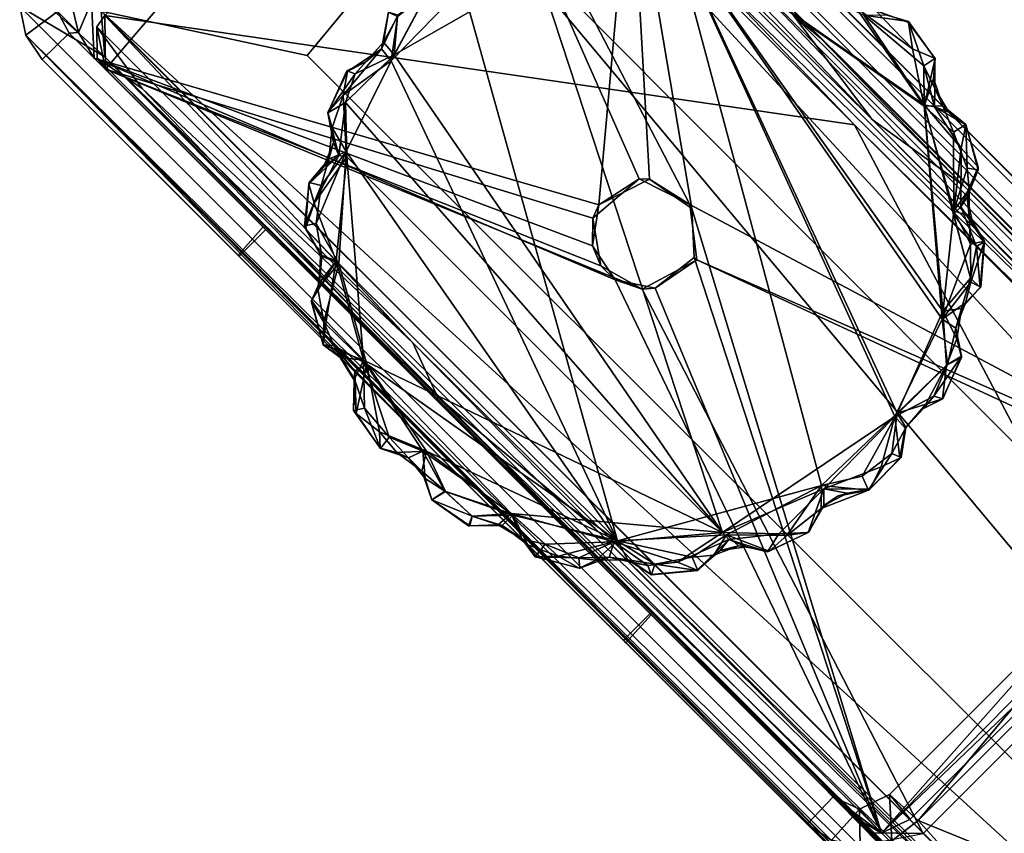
# Model space of a CAD drawing. Header units: millimetres. Extents: x -474 to 3044, y -109 to 1309.
# Tile 36 of 118: x -474 to -408, y 1228 to 1281. Entities that reach past the tile are written whole.
import ezdxf

# ---------------------------------------------------------------- set-up
doc = ezdxf.new("R2010")
doc.units = ezdxf.units.MM
doc.layers.add('Layer 01', color=7, linetype='Continuous', true_color=0x000000)

msp = doc.modelspace()

# ---------------------------------------------------------------- linework, layer by layer
at = {"layer": 'Layer 01'}
for points in [[(-447.337, 1308.59, 1.015), (-305.307, 1166.567, 945.954), (-303.368, 1166.139, 945.975), (-445.423, 1308.183, 1.003)], [(-312.42, 1171.372, 911.621), (-305.307, 1166.567, 945.954), (-447.337, 1308.59, 1.015)], [(-312.42, 1171.372, 911.621), (-447.337, 1308.59, 1.015), (-445.584, 1304.532, 25.648)], [(-417.819, 1281.103, 173.733), (-443.813, 1307.1, 1.001), (-445.423, 1308.183, 1.003)], [(-417.819, 1281.103, 173.733), (-445.423, 1308.183, 1.003), (-303.368, 1166.139, 945.975)], [(-450.934, 1307.154, 1.002), (-325.706, 1171.116, 870.149), (-314.289, 1170.49, 910.21)], [(-325.706, 1171.116, 870.149), (-450.934, 1307.154, 1.002), (-444.916, 1290.726, 75.669)], [(-450.934, 1307.154, 1.002), (-314.289, 1170.49, 910.21), (-312.42, 1171.372, 911.621), (-445.584, 1304.532, 25.648)], [(-417.819, 1281.103, 173.733), (-420.077, 1283.361, 139.071), (-443.813, 1307.1, 1.001)], [(-467.949, 1281.715, 17), (-467.907, 1278.158, 17), (-446.715, 1302.95, 17)], [(-418.27, 1274.481, 206.333), (-467.949, 1281.715, 17), (-446.715, 1302.95, 17)], [(-435.615, 1268.29, 17), (-432.537, 1270.907, 17), (-446.715, 1302.95, 17), (-467.907, 1278.158, 17)], [(-446.715, 1302.95, 17), (-446.016, 1303.45, 17.066), (-418.27, 1274.481, 206.333)], [(-446.715, 1302.95, 17), (-391.983, 1249.402, 17), (-443.161, 1302.91, 17)], [(-446.715, 1302.95, 17), (-429.178, 1269.203, 17), (-391.983, 1249.402, 17)], [(-429.178, 1269.203, 17), (-446.715, 1302.95, 17), (-432.537, 1270.907, 17)], [(-417.11, 1274.825, 207.896), (-326.245, 1183.333, 815.37), (-446.016, 1303.45, 17.066)], [(-417.11, 1274.825, 207.896), (-446.016, 1303.45, 17.066), (-438.048, 1296.725, 63.297)], [(-326.245, 1183.333, 815.37), (-418.27, 1274.481, 206.333), (-446.016, 1303.45, 17.066)], [(-444.147, 1303.549, 17.011), (-443.161, 1302.91, 17), (-420.554, 1280.243, 169.749)], [(-420.554, 1280.243, 169.749), (-422.319, 1281.72, 161.956), (-444.147, 1303.549, 17.011)], [(-391.983, 1249.402, 17), (-392.524, 1252.273, 17), (-443.161, 1302.91, 17)], [(-443.161, 1302.91, 17), (-396.858, 1256.606, 188.399), (-407.822, 1267.571, 252.151)], [(-392.524, 1252.273, 17), (-396.858, 1256.606, 188.399), (-443.161, 1302.91, 17)], [(-407.822, 1267.571, 252.151), (-420.554, 1280.243, 169.749), (-443.161, 1302.91, 17)], [(-422.319, 1281.72, 161.956), (-417.11, 1274.825, 207.896), (-438.048, 1296.725, 63.297)], [(-407.075, 1266.824, 8), (-432.531, 1292.279, 8), (-430.763, 1294.047, 8), (-405.307, 1268.591, 8)], [(-420.077, 1283.361, 139.071), (-405.307, 1268.591, 8), (-430.763, 1294.047, 8)], [(-433.088, 1292.837, 11), (-435.218, 1269.168, 11), (-468.656, 1278.906, 11), (-468.841, 1282.627, 11)], [(-433.088, 1292.837, 11), (-431.868, 1270.881, 11), (-435.218, 1269.168, 11)], [(-433.088, 1292.837, 11), (-432.531, 1292.279, 8), (-393.608, 1253.36, 11)], [(-416.481, 1227.514, 11), (-429.059, 1268.932, 11), (-433.088, 1292.837, 11), (-393.608, 1253.36, 11)], [(-431.868, 1270.881, 11), (-433.088, 1292.837, 11), (-429.059, 1268.932, 11)], [(-407.075, 1266.824, 8), (-393.608, 1253.36, 11), (-432.531, 1292.279, 8)], [(-472.303, 1285.788, 1), (-468.196, 1282.01, 27.223), (-454.551, 1279.063, 82.421), (-444.916, 1290.726, 75.669)], [(-454.551, 1279.063, 82.421), (-337.332, 1162.022, 861.726), (-444.916, 1290.726, 75.669)], [(-337.332, 1162.022, 861.726), (-325.706, 1171.116, 870.149), (-444.916, 1290.726, 75.669)], [(-430.328, 1287.42, 8), (-444.228, 1283.615, 8.001), (-433.982, 1246.895, 8), (-420.45, 1250.562, 8)], [(-427.028, 1247.45, 0), (-439.207, 1284.592, 0), (-430.371, 1287.457, -0.001), (-415.612, 1255.15, -0.002)], [(-413.656, 1275.71, -0.004), (-412.457, 1261.593, -0.002), (-430.371, 1287.457, -0.001)], [(-412.457, 1261.593, -0.002), (-415.612, 1255.15, -0.002), (-430.371, 1287.457, -0.001)], [(-430.371, 1287.457, -0.001), (-418.194, 1282.265, -0.006), (-413.656, 1275.71, -0.004)], [(-430.328, 1287.42, 8), (-413.655, 1275.805, 8), (-417.653, 1281.756, 8.02)], [(-430.328, 1287.42, 8), (-412.422, 1262.118, 8.001), (-413.655, 1275.805, 8)], [(-415.451, 1255.363, 8.003), (-430.328, 1287.42, 8), (-420.45, 1250.562, 8)], [(-430.328, 1287.42, 8), (-415.451, 1255.363, 8.003), (-412.422, 1262.118, 8.001)], [(-446.616, 1283.182, -0.011), (-439.207, 1284.592, 0), (-448.78, 1279.129, -0.002)], [(-427.028, 1247.45, 0), (-448.78, 1279.129, -0.002), (-439.207, 1284.592, 0)], [(-467.942, 1278.992, 36.236), (-473.403, 1283.936, 1.037), (-473.591, 1282.329, 1.019)], [(-467.942, 1278.992, 36.236), (-468.196, 1282.01, 27.223), (-473.403, 1283.936, 1.037)], [(-471.079, 1281.983, 0.998), (-470.52, 1283.949, 1.012), (-469.69, 1280.591, 10.939)], [(-470.52, 1283.949, 1.012), (-468.841, 1282.627, 11), (-469.69, 1280.591, 10.939)], [(-444.228, 1283.615, 8.001), (-448.98, 1278.716, 8.001), (-433.982, 1246.895, 8)], [(-446.608, 1283.171, 8.009), (-448.98, 1278.716, 8.001), (-444.228, 1283.615, 8.001)], [(-420.077, 1283.361, 139.071), (-408.872, 1272.156, 172.281), (-405.307, 1268.591, 8)], [(-417.819, 1281.103, 173.733), (-408.872, 1272.156, 172.281), (-420.077, 1283.361, 139.071)], [(-446.608, 1283.171, 8.009), (-448.543, 1281.745, 7.987), (-448.98, 1278.716, 8.001)], [(-446.616, 1283.182, -0.011), (-448.78, 1279.129, -0.002), (-448.556, 1281.66, 0.014)], [(-471.079, 1281.983, 0.998), (-473.178, 1280.419, 1.003), (-473.591, 1282.329, 1.019)], [(-331.562, 1140.306, 945.987), (-473.591, 1282.329, 1.019), (-473.178, 1280.419, 1.003)], [(-467.942, 1278.992, 36.236), (-473.591, 1282.329, 1.019), (-331.562, 1140.306, 945.987)], [(-468.656, 1278.906, 11), (-469.69, 1280.591, 10.939), (-468.841, 1282.627, 11)], [(-418.194, 1282.265, -0.006), (-416.882, 1282.056, 0.346), (-414.439, 1279.505, 0.007)], [(-418.194, 1282.265, -0.006), (-414.439, 1279.505, 0.007), (-413.656, 1275.71, -0.004)], [(-416.882, 1282.056, 0.346), (-416.033, 1281.719, 7.278), (-414.693, 1281.334, 7.371), (-414.691, 1281.26, 0.475)], [(-414.439, 1279.505, 0.007), (-416.882, 1282.056, 0.346), (-414.691, 1281.26, 0.475)], [(-471.079, 1281.983, 0.998), (-470.305, 1280.549, 1.002), (-472.097, 1278.808, 0.987), (-473.178, 1280.419, 1.003)], [(-470.305, 1280.549, 1.002), (-471.079, 1281.983, 0.998), (-469.69, 1280.591, 10.939)], [(-468.479, 1280.97, 17.005), (-467.907, 1278.158, 17), (-467.949, 1281.715, 17)], [(-468.479, 1280.97, 17.005), (-467.949, 1281.715, 17), (-447.55, 1260.026, 156.31)], [(-337.332, 1162.022, 861.726), (-468.196, 1282.01, 27.223), (-336.336, 1150.133, 904.588)], [(-337.332, 1162.022, 861.726), (-454.551, 1279.063, 82.421), (-468.196, 1282.01, 27.223)], [(-467.942, 1278.992, 36.236), (-336.336, 1150.133, 904.588), (-468.196, 1282.01, 27.223)], [(-370.88, 1184.67, 662.755), (-467.949, 1281.715, 17), (-418.27, 1274.481, 206.333)], [(-360.557, 1173.695, 733.403), (-447.55, 1260.026, 156.31), (-467.949, 1281.715, 17), (-370.88, 1184.67, 662.755)], [(-449.161, 1281.937, 1.062), (-449.475, 1279.968, 0.856), (-449.608, 1279.505, 7.39), (-449.154, 1281.952, 6.952)], [(-449.608, 1279.505, 7.39), (-448.543, 1281.745, 7.987), (-449.154, 1281.952, 6.952)], [(-448.98, 1278.716, 8.001), (-448.543, 1281.745, 7.987), (-449.608, 1279.505, 7.39)], [(-449.475, 1279.968, 0.856), (-449.161, 1281.937, 1.062), (-448.556, 1281.66, 0.014)], [(-448.556, 1281.66, 0.014), (-448.78, 1279.129, -0.002), (-449.475, 1279.968, 0.856)], [(-422.319, 1281.72, 161.956), (-411.053, 1270.457, 236.887), (-417.11, 1274.825, 207.896)], [(-420.554, 1280.243, 169.749), (-411.053, 1270.457, 236.887), (-422.319, 1281.72, 161.956)], [(-413.683, 1278.388, 8.002), (-414.693, 1281.334, 7.371), (-417.653, 1281.756, 8.02)], [(-417.653, 1281.756, 8.02), (-414.693, 1281.334, 7.371), (-416.033, 1281.719, 7.278)], [(-413.683, 1278.388, 8.002), (-417.653, 1281.756, 8.02), (-413.655, 1275.805, 8)], [(-468.464, 1278.896, 16.993), (-467.907, 1278.158, 17), (-468.479, 1280.97, 17.005)], [(-447.55, 1260.026, 156.31), (-465.484, 1276.882, 38.363), (-468.479, 1280.97, 17.005)], [(-468.479, 1280.97, 17.005), (-465.484, 1276.882, 38.363), (-468.464, 1278.896, 16.993)], [(-417.819, 1281.103, 173.733), (-356.03, 1219.315, 556.582), (-408.872, 1272.156, 172.281)], [(-337.922, 1201.206, 705.397), (-356.03, 1219.315, 556.582), (-417.819, 1281.103, 173.733)], [(-303.368, 1166.139, 945.975), (-337.922, 1201.206, 705.397), (-417.819, 1281.103, 173.733)], [(-414.693, 1281.334, 7.371), (-412.95, 1278.865, 7.298), (-412.938, 1278.886, 0.589), (-414.691, 1281.26, 0.475)], [(-414.693, 1281.334, 7.371), (-413.683, 1278.388, 8.002), (-412.95, 1278.865, 7.298)], [(-414.691, 1281.26, 0.475), (-412.938, 1278.886, 0.589), (-414.439, 1279.505, 0.007)], [(-331.562, 1140.306, 945.987), (-473.178, 1280.419, 1.003), (-331.134, 1138.357, 945.983)], [(-445.057, 1251.772, 180.604), (-473.178, 1280.419, 1.003), (-472.097, 1278.808, 0.987)], [(-473.178, 1280.419, 1.003), (-445.057, 1251.772, 180.604), (-405.046, 1211.761, 446.937)], [(-365.744, 1172.462, 708.63), (-473.178, 1280.419, 1.003), (-405.046, 1211.761, 446.937)], [(-335.83, 1142.548, 907.502), (-473.178, 1280.419, 1.003), (-365.744, 1172.462, 708.63)], [(-335.83, 1142.548, 907.502), (-331.134, 1138.357, 945.983), (-473.178, 1280.419, 1.003)], [(-472.097, 1278.808, 0.987), (-470.305, 1280.549, 1.002), (-457.455, 1267.706, 1.049), (-459.114, 1265.843, 1.087)], [(-468.656, 1278.906, 11), (-470.305, 1280.549, 1.002), (-469.69, 1280.591, 10.939)], [(-468.656, 1278.906, 11), (-457.279, 1267.531, 8), (-457.455, 1267.706, 1.049), (-470.305, 1280.549, 1.002)], [(-420.554, 1280.243, 169.749), (-323.543, 1183.176, 816.386), (-411.053, 1270.457, 236.887)], [(-420.554, 1280.243, 169.749), (-407.822, 1267.571, 252.151), (-323.543, 1183.176, 816.386)], [(-449.608, 1279.505, 7.39), (-452.159, 1276.435, 7.97), (-448.98, 1278.716, 8.001)], [(-452.159, 1276.435, 7.97), (-449.608, 1279.505, 7.39), (-451.88, 1278.022, 7.417)], [(-449.608, 1279.505, 7.39), (-450.64, 1278.677, 1.035), (-451.88, 1278.022, 7.417)], [(-449.475, 1279.968, 0.856), (-451.362, 1277.852, 0.231), (-450.64, 1278.677, 1.035)], [(-448.78, 1279.129, -0.002), (-451.362, 1277.852, 0.231), (-449.475, 1279.968, 0.856)], [(-449.608, 1279.505, 7.39), (-449.475, 1279.968, 0.856), (-450.64, 1278.677, 1.035)], [(-413.656, 1275.71, -0.004), (-414.439, 1279.505, 0.007), (-412.938, 1278.886, 0.589)], [(-472.097, 1278.808, 0.987), (-459.047, 1265.763, 8), (-441.403, 1248.119, 164.982)], [(-472.097, 1278.808, 0.987), (-459.114, 1265.843, 1.087), (-459.047, 1265.763, 8)], [(-445.057, 1251.772, 180.604), (-472.097, 1278.808, 0.987), (-441.403, 1248.119, 164.982)], [(-431.824, 1242.075, 8), (-468.656, 1278.906, 11), (-418.416, 1228.665, 10.998)], [(-431.824, 1242.075, 8), (-457.279, 1267.531, 8), (-468.656, 1278.906, 11)], [(-416.481, 1227.514, 11), (-418.416, 1228.665, 10.998), (-468.656, 1278.906, 11), (-434.141, 1264.211, 11)], [(-435.64, 1266.454, 11), (-468.656, 1278.906, 11), (-435.218, 1269.168, 11)], [(-435.64, 1266.454, 11), (-434.141, 1264.211, 11), (-468.656, 1278.906, 11)], [(-468.464, 1278.896, 16.993), (-445.901, 1256.437, 167.318), (-372.363, 1182.674, 654.666)], [(-465.484, 1276.882, 38.363), (-445.901, 1256.437, 167.318), (-468.464, 1278.896, 16.993)], [(-468.464, 1278.896, 16.993), (-372.363, 1182.674, 654.666), (-429.447, 1239.698, 272.804)], [(-429.447, 1239.698, 272.804), (-467.907, 1278.158, 17), (-468.464, 1278.896, 16.993)], [(-335.54, 1146.602, 917.12), (-467.942, 1278.992, 36.236), (-331.562, 1140.306, 945.987)], [(-335.54, 1146.602, 917.12), (-336.336, 1150.133, 904.588), (-467.942, 1278.992, 36.236)], [(-448.78, 1279.129, -0.002), (-452.013, 1275.959, -0.003), (-451.362, 1277.852, 0.231)], [(-448.78, 1279.129, -0.002), (-427.028, 1247.45, 0), (-452.013, 1275.959, -0.003)], [(-413.683, 1278.388, 8.002), (-412.944, 1276.876, 7.101), (-412.95, 1278.865, 7.298)], [(-413.04, 1277.544, 0.702), (-413.656, 1275.71, -0.004), (-412.938, 1278.886, 0.589)], [(-412.938, 1278.886, 0.589), (-412.95, 1278.865, 7.298), (-412.944, 1276.876, 7.101), (-413.04, 1277.544, 0.702)], [(-467.907, 1278.158, 17), (-417.281, 1227.532, 17), (-413.726, 1227.502, 17), (-432.353, 1263.578, 17)], [(-432.353, 1263.578, 17), (-435.088, 1265.128, 17), (-467.907, 1278.158, 17)], [(-467.907, 1278.158, 17), (-435.088, 1265.128, 17), (-435.615, 1268.29, 17)], [(-390.697, 1200.948, 362.312), (-417.281, 1227.532, 17), (-467.907, 1278.158, 17), (-429.447, 1239.698, 272.804)], [(-451.956, 1272.708, 8.005), (-448.98, 1278.716, 8.001), (-452.159, 1276.435, 7.97)], [(-433.982, 1246.895, 8), (-448.98, 1278.716, 8.001), (-451.956, 1272.708, 8.005)], [(-451.88, 1278.022, 7.417), (-450.64, 1278.677, 1.035), (-451.919, 1278.056, 1.064)], [(-450.64, 1278.677, 1.035), (-451.362, 1277.852, 0.231), (-451.919, 1278.056, 1.064)], [(-412.977, 1275.67, 7.816), (-412.944, 1276.876, 7.101), (-413.683, 1278.388, 8.002)], [(-413.655, 1275.805, 8), (-412.977, 1275.67, 7.816), (-413.683, 1278.388, 8.002)], [(-451.88, 1278.022, 7.417), (-451.919, 1278.056, 1.064), (-453.171, 1275.274, 0.707), (-453.168, 1275.304, 7.04)], [(-451.362, 1277.852, 0.231), (-453.171, 1275.274, 0.707), (-451.919, 1278.056, 1.064)], [(-451.362, 1277.852, 0.231), (-452.013, 1275.959, -0.003), (-453.171, 1275.274, 0.707)], [(-452.159, 1276.435, 7.97), (-451.88, 1278.022, 7.417), (-453.168, 1275.304, 7.04)], [(-413.656, 1275.71, -0.004), (-413.04, 1277.544, 0.702), (-412.427, 1275.729, 0.849)], [(-412.944, 1276.876, 7.101), (-412.427, 1275.729, 0.849), (-413.04, 1277.544, 0.702)], [(-445.901, 1256.437, 167.318), (-465.484, 1276.882, 38.363), (-447.55, 1260.026, 156.31)], [(-412.977, 1275.67, 7.816), (-412.033, 1275.326, 7.05), (-412.944, 1276.876, 7.101)], [(-412.427, 1275.729, 0.849), (-412.944, 1276.876, 7.101), (-412.033, 1275.326, 7.05)], [(-452.159, 1276.435, 7.97), (-453.168, 1275.304, 7.04), (-452.895, 1274.28, 7.279)], [(-451.956, 1272.708, 8.005), (-452.159, 1276.435, 7.97), (-452.895, 1274.28, 7.279)], [(-452.013, 1275.959, -0.003), (-452.452, 1272.438, 0.205), (-453.171, 1275.274, 0.707)], [(-451.913, 1272.363, 0), (-452.452, 1272.438, 0.205), (-452.013, 1275.959, -0.003)], [(-451.913, 1272.363, 0), (-452.013, 1275.959, -0.003), (-427.028, 1247.45, 0)], [(-411.721, 1273.997, -0.027), (-413.656, 1275.71, -0.004), (-412.427, 1275.729, 0.849)], [(-413.656, 1275.71, -0.004), (-411.699, 1268.767, -0.018), (-412.457, 1261.593, -0.002)], [(-413.656, 1275.71, -0.004), (-411.721, 1273.997, -0.027), (-411.699, 1268.767, -0.018)], [(-413.655, 1275.805, 8), (-411.209, 1272.932, 8.024), (-412.977, 1275.67, 7.816)], [(-413.655, 1275.805, 8), (-412.422, 1262.118, 8.001), (-410.585, 1264.311, 7.999)], [(-411.209, 1272.932, 8.024), (-413.655, 1275.805, 8), (-411.715, 1268.573, 8.005)], [(-410.585, 1264.311, 7.999), (-411.715, 1268.573, 8.005), (-413.655, 1275.805, 8)], [(-410.891, 1274.479, 7.201), (-412.033, 1275.326, 7.05), (-412.977, 1275.67, 7.816)], [(-412.977, 1275.67, 7.816), (-411.209, 1272.932, 8.024), (-410.891, 1274.479, 7.201)], [(-410.89, 1274.489, 0.776), (-412.427, 1275.729, 0.849), (-412.033, 1275.326, 7.05), (-410.891, 1274.479, 7.201)], [(-411.721, 1273.997, -0.027), (-412.427, 1275.729, 0.849), (-410.89, 1274.489, 0.776)], [(-453.171, 1275.274, 0.707), (-452.804, 1273.306, 0.909), (-452.895, 1274.28, 7.279), (-453.168, 1275.304, 7.04)], [(-453.171, 1275.274, 0.707), (-452.452, 1272.438, 0.205), (-452.804, 1273.306, 0.909)], [(-452.895, 1274.28, 7.279), (-452.804, 1273.306, 0.909), (-453.113, 1272.197, 7.086)], [(-451.956, 1272.708, 8.005), (-452.895, 1274.28, 7.279), (-453.113, 1272.197, 7.086)], [(-370.88, 1184.67, 662.755), (-418.27, 1274.481, 206.333), (-344.174, 1200.378, 699.341)], [(-418.27, 1274.481, 206.333), (-326.245, 1183.333, 815.37), (-344.174, 1200.378, 699.341)], [(-417.11, 1274.825, 207.896), (-339.596, 1197.307, 723.659), (-326.245, 1183.333, 815.37)], [(-411.053, 1270.457, 236.887), (-339.596, 1197.307, 723.659), (-417.11, 1274.825, 207.896)], [(-410.89, 1274.489, 0.776), (-410.804, 1271.604, 0.014), (-411.721, 1273.997, -0.027)], [(-411.209, 1272.932, 8.024), (-410.077, 1271.671, 7.302), (-410.891, 1274.479, 7.201)], [(-410.077, 1271.671, 7.302), (-410.074, 1271.497, 1.062), (-410.89, 1274.489, 0.776), (-410.891, 1274.479, 7.201)], [(-410.074, 1271.497, 1.062), (-410.804, 1271.604, 0.014), (-410.89, 1274.489, 0.776)], [(-411.699, 1268.767, -0.018), (-411.721, 1273.997, -0.027), (-410.804, 1271.604, 0.014)], [(-453.113, 1272.197, 7.086), (-452.804, 1273.306, 0.909), (-453.459, 1271.671, 1.057)], [(-452.804, 1273.306, 0.909), (-452.452, 1272.438, 0.205), (-453.459, 1271.671, 1.057)], [(-411.715, 1268.573, 8.005), (-411.218, 1269.046, 7.725), (-411.209, 1272.932, 8.024)], [(-411.209, 1272.932, 8.024), (-411.218, 1269.046, 7.725), (-410.077, 1271.671, 7.302)], [(-454.08, 1269.29, 0.01), (-454.432, 1270.562, 0.655), (-452.452, 1272.438, 0.205)], [(-453.459, 1271.671, 1.057), (-452.452, 1272.438, 0.205), (-454.432, 1270.562, 0.655)], [(-452.452, 1272.438, 0.205), (-451.913, 1272.363, 0), (-454.08, 1269.29, 0.01)], [(-454.08, 1269.29, 0.01), (-451.913, 1272.363, 0), (-452.613, 1265.452, -0.018)], [(-453.953, 1267.933, 8.016), (-452.441, 1265.277, 8.001), (-451.956, 1272.708, 8.005)], [(-453.605, 1270.451, 7.98), (-453.953, 1267.933, 8.016), (-451.956, 1272.708, 8.005)], [(-451.956, 1272.708, 8.005), (-453.113, 1272.197, 7.086), (-453.605, 1270.451, 7.98)], [(-452.613, 1265.452, -0.018), (-451.913, 1272.363, 0), (-450.814, 1258.885, -0.001)], [(-451.956, 1272.708, 8.005), (-452.441, 1265.277, 8.001), (-433.982, 1246.895, 8)], [(-427.028, 1247.45, 0), (-450.814, 1258.885, -0.001), (-451.913, 1272.363, 0)], [(-454.408, 1270.659, 7.202), (-453.459, 1271.671, 1.057), (-454.432, 1270.562, 0.655)], [(-453.113, 1272.197, 7.086), (-453.459, 1271.671, 1.057), (-454.408, 1270.659, 7.202)], [(-453.605, 1270.451, 7.98), (-453.113, 1272.197, 7.086), (-454.408, 1270.659, 7.202)], [(-411.218, 1269.046, 7.725), (-410.8, 1269.688, 7.038), (-410.077, 1271.671, 7.302)], [(-410.074, 1271.497, 1.062), (-410.077, 1271.671, 7.302), (-410.8, 1269.688, 7.038)], [(-405.307, 1268.591, 8), (-408.872, 1272.156, 172.281), (-356.03, 1219.315, 556.582)], [(-410.676, 1270.203, 0.724), (-411.699, 1268.767, -0.018), (-410.804, 1271.604, 0.014)], [(-410.074, 1271.497, 1.062), (-410.676, 1270.203, 0.724), (-410.804, 1271.604, 0.014)], [(-410.8, 1269.688, 7.038), (-410.676, 1270.203, 0.724), (-410.074, 1271.497, 1.062)], [(-454.711, 1267.777, 7.077), (-454.408, 1270.659, 7.202), (-454.432, 1270.562, 0.655), (-454.663, 1267.593, 0.746)], [(-454.711, 1267.777, 7.077), (-453.605, 1270.451, 7.98), (-454.408, 1270.659, 7.202)], [(-453.953, 1267.933, 8.016), (-453.605, 1270.451, 7.98), (-454.711, 1267.777, 7.077)], [(-454.432, 1270.562, 0.655), (-454.08, 1269.29, 0.01), (-454.663, 1267.593, 0.746)], [(-432.537, 1270.907, 17), (-435.615, 1268.29, 17), (-435.218, 1269.168, 11)], [(-432.537, 1270.907, 17), (-435.218, 1269.168, 11), (-431.868, 1270.881, 11)], [(-429.178, 1269.203, 17), (-432.537, 1270.907, 17), (-431.868, 1270.881, 11)], [(-429.178, 1269.203, 17), (-431.868, 1270.881, 11), (-429.059, 1268.932, 11)], [(-411.053, 1270.457, 236.887), (-339.603, 1199.008, 712.211), (-339.596, 1197.307, 723.659)], [(-323.543, 1183.176, 816.386), (-339.603, 1199.008, 712.211), (-411.053, 1270.457, 236.887)], [(-411.699, 1268.767, -0.018), (-410.676, 1270.203, 0.724), (-410.684, 1268.426, 0.881)], [(-410.8, 1269.688, 7.038), (-411.218, 1269.046, 7.725), (-410.438, 1267.903, 6.857)], [(-410.8, 1269.688, 7.038), (-410.684, 1268.426, 0.881), (-410.676, 1270.203, 0.724)], [(-410.684, 1268.426, 0.881), (-410.8, 1269.688, 7.038), (-410.438, 1267.903, 6.857)], [(-452.613, 1265.452, -0.018), (-454.663, 1267.593, 0.746), (-454.08, 1269.29, 0.01)], [(-435.218, 1269.168, 11), (-435.615, 1268.29, 17), (-435.64, 1266.454, 11)], [(-391.983, 1249.402, 17), (-429.178, 1269.203, 17), (-428.714, 1265.522, 17)], [(-428.714, 1265.522, 17), (-429.178, 1269.203, 17), (-429.059, 1268.932, 11), (-428.888, 1265.689, 11)], [(-411.715, 1268.573, 8.005), (-410.189, 1266.408, 7.911), (-411.218, 1269.046, 7.725)], [(-410.189, 1266.408, 7.911), (-409.671, 1266.718, 7.039), (-411.218, 1269.046, 7.725)], [(-409.671, 1266.718, 7.039), (-410.438, 1267.903, 6.857), (-411.218, 1269.046, 7.725)], [(-428.888, 1265.689, 11), (-429.059, 1268.932, 11), (-416.481, 1227.514, 11)], [(-411.699, 1268.767, -0.018), (-410.579, 1266.567, -0.029), (-412.457, 1261.593, -0.002)], [(-411.715, 1268.573, 8.005), (-410.585, 1264.311, 7.999), (-410.189, 1266.408, 7.911)], [(-410.579, 1266.567, -0.029), (-411.699, 1268.767, -0.018), (-410.684, 1268.426, 0.881)], [(-410.684, 1268.426, 0.881), (-410.438, 1267.903, 6.857), (-409.667, 1266.767, 0.778)], [(-410.579, 1266.567, -0.029), (-410.684, 1268.426, 0.881), (-409.667, 1266.767, 0.778)], [(-457.279, 1267.531, 8), (-459.047, 1265.763, 8), (-459.114, 1265.843, 1.087), (-457.455, 1267.706, 1.049)], [(-453.953, 1267.933, 8.016), (-454.711, 1267.777, 7.077), (-453.58, 1265.779, 7.319)], [(-453.58, 1265.779, 7.319), (-454.711, 1267.777, 7.077), (-454.663, 1267.593, 0.746), (-453.661, 1265.859, 0.855)], [(-452.441, 1265.277, 8.001), (-453.953, 1267.933, 8.016), (-453.58, 1265.779, 7.319)], [(-435.64, 1266.454, 11), (-435.615, 1268.29, 17), (-435.088, 1265.128, 17)], [(-409.671, 1266.718, 7.039), (-409.667, 1266.767, 0.778), (-410.438, 1267.903, 6.857)], [(-457.279, 1267.531, 8), (-431.824, 1242.075, 8), (-433.591, 1240.307, 8), (-459.047, 1265.763, 8)], [(-454.663, 1267.593, 0.746), (-452.613, 1265.452, -0.018), (-453.661, 1265.859, 0.855)], [(-435.088, 1265.128, 17), (-434.141, 1264.211, 11), (-435.64, 1266.454, 11)], [(-412.457, 1261.593, -0.002), (-410.579, 1266.567, -0.029), (-410.567, 1264.049, 0.018)], [(-409.936, 1263.684, 7.026), (-410.189, 1266.408, 7.911), (-410.585, 1264.311, 7.999)], [(-409.667, 1266.767, 0.778), (-410.567, 1264.049, 0.018), (-410.579, 1266.567, -0.029)], [(-409.896, 1263.715, 1.051), (-410.567, 1264.049, 0.018), (-409.667, 1266.767, 0.778)], [(-410.189, 1266.408, 7.911), (-409.936, 1263.684, 7.026), (-409.671, 1266.718, 7.039)], [(-409.936, 1263.684, 7.026), (-409.896, 1263.715, 1.051), (-409.667, 1266.767, 0.778), (-409.671, 1266.718, 7.039)], [(-433.591, 1240.307, 8), (-441.403, 1248.119, 164.982), (-459.047, 1265.763, 8)], [(-453.722, 1264.008, 0.795), (-453.825, 1263.602, 7.57), (-453.58, 1265.779, 7.319)], [(-453.58, 1265.779, 7.319), (-453.825, 1263.602, 7.57), (-452.441, 1265.277, 8.001)], [(-453.722, 1264.008, 0.795), (-453.58, 1265.779, 7.319), (-453.661, 1265.859, 0.855)], [(-452.613, 1265.452, -0.018), (-453.722, 1264.008, 0.795), (-453.661, 1265.859, 0.855)], [(-453.722, 1264.008, 0.795), (-452.613, 1265.452, -0.018), (-454.247, 1262.83, 0.647)], [(-452.613, 1265.452, -0.018), (-453.287, 1261.469, -0.006), (-454.247, 1262.83, 0.647)], [(-452.441, 1265.277, 8.001), (-453.825, 1263.602, 7.57), (-453.433, 1261.402, 7.98)], [(-450.587, 1258.601, 8.001), (-452.441, 1265.277, 8.001), (-453.433, 1261.402, 7.98)], [(-450.814, 1258.885, -0.001), (-453.287, 1261.469, -0.006), (-452.613, 1265.452, -0.018)], [(-450.587, 1258.601, 8.001), (-433.982, 1246.895, 8), (-452.441, 1265.277, 8.001)], [(-435.088, 1265.128, 17), (-432.353, 1263.578, 17), (-434.141, 1264.211, 11)], [(-428.714, 1265.522, 17), (-432.353, 1263.578, 17), (-413.726, 1227.502, 17), (-392.497, 1248.731, 17)], [(-428.714, 1265.522, 17), (-431.472, 1263.648, 11), (-432.353, 1263.578, 17)], [(-416.481, 1227.514, 11), (-431.472, 1263.648, 11), (-428.888, 1265.689, 11)], [(-428.714, 1265.522, 17), (-428.888, 1265.689, 11), (-431.472, 1263.648, 11)], [(-428.714, 1265.522, 17), (-392.497, 1248.731, 17), (-391.983, 1249.402, 17)], [(-453.722, 1264.008, 0.795), (-454.247, 1262.83, 0.647), (-453.825, 1263.602, 7.57)], [(-434.141, 1264.211, 11), (-431.472, 1263.648, 11), (-416.481, 1227.514, 11)], [(-432.353, 1263.578, 17), (-431.472, 1263.648, 11), (-434.141, 1264.211, 11)], [(-412.457, 1261.593, -0.002), (-410.567, 1264.049, 0.018), (-410.928, 1262.683, 0.702)], [(-411.177, 1262.293, 7.32), (-410.585, 1264.311, 7.999), (-412.422, 1262.118, 8.001)], [(-410.585, 1264.311, 7.999), (-411.177, 1262.293, 7.32), (-409.936, 1263.684, 7.026)], [(-409.896, 1263.715, 1.051), (-410.928, 1262.683, 0.702), (-410.567, 1264.049, 0.018)], [(-454.282, 1262.812, 6.996), (-453.825, 1263.602, 7.57), (-454.247, 1262.83, 0.647)], [(-454.282, 1262.812, 6.996), (-453.433, 1261.402, 7.98), (-453.825, 1263.602, 7.57)], [(-410.928, 1262.683, 0.702), (-409.936, 1263.684, 7.026), (-411.177, 1262.293, 7.32)], [(-409.936, 1263.684, 7.026), (-410.928, 1262.683, 0.702), (-409.896, 1263.715, 1.051)], [(-453.471, 1259.89, 0.682), (-454.282, 1262.812, 6.996), (-454.247, 1262.83, 0.647)], [(-453.471, 1259.89, 0.682), (-453.481, 1259.884, 6.993), (-454.282, 1262.812, 6.996)], [(-453.433, 1261.402, 7.98), (-454.282, 1262.812, 6.996), (-453.481, 1259.884, 6.993)], [(-453.287, 1261.469, -0.006), (-453.471, 1259.89, 0.682), (-454.247, 1262.83, 0.647)], [(-412.457, 1261.593, -0.002), (-410.928, 1262.683, 0.702), (-411.553, 1261.008, 0.885)], [(-410.928, 1262.683, 0.702), (-411.177, 1262.293, 7.32), (-411.553, 1261.008, 0.885)], [(-412.422, 1262.118, 8.001), (-415.451, 1255.363, 8.003), (-412.17, 1258.54, 7.999)], [(-412.422, 1262.118, 8.001), (-411.502, 1260.284, 7.382), (-411.177, 1262.293, 7.32)], [(-412.422, 1262.118, 8.001), (-412.17, 1258.54, 7.999), (-411.502, 1260.284, 7.382)], [(-411.502, 1260.284, 7.382), (-411.553, 1261.008, 0.885), (-411.177, 1262.293, 7.32)], [(-453.433, 1261.402, 7.98), (-453.481, 1259.884, 6.993), (-452.77, 1259.849, 7.75)], [(-450.814, 1258.885, -0.001), (-453.471, 1259.89, 0.682), (-453.287, 1261.469, -0.006)], [(-453.433, 1261.402, 7.98), (-452.77, 1259.849, 7.75), (-450.587, 1258.601, 8.001)], [(-412.457, 1261.593, -0.002), (-412.119, 1258.587, -0.032), (-415.612, 1255.15, -0.002)], [(-412.119, 1258.587, -0.032), (-412.457, 1261.593, -0.002), (-411.553, 1261.008, 0.885)], [(-412.119, 1258.587, -0.032), (-411.553, 1261.008, 0.885), (-411.192, 1259.133, 0.504)], [(-411.502, 1260.284, 7.382), (-411.185, 1259.048, 7.038), (-411.192, 1259.133, 0.504), (-411.553, 1261.008, 0.885)], [(-453.471, 1259.89, 0.682), (-452.301, 1259.044, 0.687), (-452.356, 1259.059, 6.857), (-453.481, 1259.884, 6.993)], [(-452.356, 1259.059, 6.857), (-452.77, 1259.849, 7.75), (-453.481, 1259.884, 6.993)], [(-450.814, 1258.885, -0.001), (-452.301, 1259.044, 0.687), (-453.471, 1259.89, 0.682)], [(-435.451, 1247.711, 237.053), (-447.55, 1260.026, 156.31), (-360.557, 1173.695, 733.403)], [(-445.901, 1256.437, 167.318), (-447.55, 1260.026, 156.31), (-435.451, 1247.711, 237.053)], [(-412.17, 1258.54, 7.999), (-411.185, 1259.048, 7.038), (-411.502, 1260.284, 7.382)], [(-451.417, 1257.561, 6.896), (-451.391, 1258.155, 7.686), (-452.77, 1259.849, 7.75)], [(-451.417, 1257.561, 6.896), (-452.77, 1259.849, 7.75), (-452.356, 1259.059, 6.857)], [(-452.77, 1259.849, 7.75), (-451.391, 1258.155, 7.686), (-450.587, 1258.601, 8.001)], [(-451.397, 1257.61, 0.666), (-451.417, 1257.561, 6.896), (-452.356, 1259.059, 6.857)], [(-451.397, 1257.61, 0.666), (-452.356, 1259.059, 6.857), (-452.301, 1259.044, 0.687)], [(-450.814, 1258.885, -0.001), (-451.397, 1257.61, 0.666), (-452.301, 1259.044, 0.687)], [(-451.397, 1257.61, 0.666), (-450.814, 1258.885, -0.001), (-450.745, 1255.7, 0.009)], [(-450.587, 1258.601, 8.001), (-451.391, 1258.155, 7.686), (-451.296, 1255.336, 7.539)], [(-450.587, 1258.601, 8.001), (-451.296, 1255.336, 7.539), (-449.759, 1254.122, 7.986)], [(-441.025, 1248.715, -0.004), (-450.814, 1258.885, -0.001), (-427.028, 1247.45, 0)], [(-446.873, 1252.838, -0.02), (-450.814, 1258.885, -0.001), (-441.025, 1248.715, -0.004)], [(-449.103, 1253.774, -0.028), (-450.814, 1258.885, -0.001), (-446.873, 1252.838, -0.02)], [(-450.814, 1258.885, -0.001), (-449.103, 1253.774, -0.028), (-450.745, 1255.7, 0.009)], [(-433.982, 1246.895, 8), (-450.587, 1258.601, 8.001), (-446.643, 1252.849, 8.004)], [(-449.759, 1254.122, 7.986), (-446.643, 1252.849, 8.004), (-450.587, 1258.601, 8.001)], [(-415.612, 1255.15, -0.002), (-412.119, 1258.587, -0.032), (-413.018, 1256.491, 0.224)], [(-413.018, 1256.491, 0.224), (-412.119, 1258.587, -0.032), (-411.192, 1259.133, 0.504)], [(-412.422, 1256.307, 1.054), (-413.018, 1256.491, 0.224), (-411.192, 1259.133, 0.504)], [(-412.44, 1256.32, 7.105), (-412.422, 1256.307, 1.054), (-411.192, 1259.133, 0.504), (-411.185, 1259.048, 7.038)], [(-412.17, 1258.54, 7.999), (-412.44, 1256.32, 7.105), (-411.185, 1259.048, 7.038)], [(-451.391, 1258.155, 7.686), (-451.417, 1257.561, 6.896), (-451.296, 1255.336, 7.539)], [(-415.451, 1255.363, 8.003), (-413.54, 1255.968, 7.807), (-412.17, 1258.54, 7.999)], [(-412.17, 1258.54, 7.999), (-413.54, 1255.968, 7.807), (-412.44, 1256.32, 7.105)], [(-451.417, 1257.561, 6.896), (-451.397, 1257.61, 0.666), (-451.474, 1255.54, 1.06)], [(-451.474, 1255.54, 1.06), (-451.397, 1257.61, 0.666), (-450.745, 1255.7, 0.009)], [(-451.474, 1255.54, 1.06), (-451.296, 1255.336, 7.539), (-451.417, 1257.561, 6.896)], [(-445.901, 1256.437, 167.318), (-435.451, 1247.711, 237.053), (-375.097, 1187.379, 638.567)], [(-445.901, 1256.437, 167.318), (-375.097, 1187.379, 638.567), (-375.081, 1185.663, 638.528)], [(-372.363, 1182.674, 654.666), (-445.901, 1256.437, 167.318), (-375.081, 1185.663, 638.528)], [(-415.612, 1255.15, -0.002), (-413.018, 1256.491, 0.224), (-414.914, 1254.375, 0.869)], [(-415.451, 1255.363, 8.003), (-414.873, 1254.414, 7.058), (-413.54, 1255.968, 7.807)], [(-414.914, 1254.375, 0.869), (-413.018, 1256.491, 0.224), (-413.709, 1255.681, 1.033)], [(-413.709, 1255.681, 1.033), (-413.54, 1255.968, 7.807), (-414.873, 1254.414, 7.058)], [(-413.709, 1255.681, 1.033), (-413.018, 1256.491, 0.224), (-412.422, 1256.307, 1.054)], [(-412.44, 1256.32, 7.105), (-413.709, 1255.681, 1.033), (-412.422, 1256.307, 1.054)], [(-413.709, 1255.681, 1.033), (-412.44, 1256.32, 7.105), (-413.54, 1255.968, 7.807)], [(-451.474, 1255.54, 1.06), (-450.745, 1255.7, 0.009), (-449.68, 1253.025, 0.781)], [(-451.296, 1255.336, 7.539), (-451.474, 1255.54, 1.06), (-449.68, 1253.025, 0.781), (-449.696, 1253.046, 7.032)], [(-449.759, 1254.122, 7.986), (-451.296, 1255.336, 7.539), (-449.696, 1253.046, 7.032)], [(-449.68, 1253.025, 0.781), (-450.745, 1255.7, 0.009), (-449.103, 1253.774, -0.028)], [(-415.451, 1255.363, 8.003), (-420.45, 1250.562, 8), (-417.755, 1251.177, 8.009)], [(-417.755, 1251.177, 8.009), (-415.797, 1252.68, 7.991), (-415.451, 1255.363, 8.003)], [(-415.797, 1252.68, 7.991), (-414.873, 1254.414, 7.058), (-415.451, 1255.363, 8.003)], [(-413.709, 1255.681, 1.033), (-414.873, 1254.414, 7.058), (-414.914, 1254.375, 0.869)], [(-415.612, 1255.15, -0.002), (-420.308, 1250.349, -0.031), (-427.028, 1247.45, 0)], [(-415.612, 1255.15, -0.002), (-416.5, 1251.809, -0.001), (-420.308, 1250.349, -0.031)], [(-415.612, 1255.15, -0.002), (-415.261, 1252.377, 0.686), (-416.5, 1251.809, -0.001)], [(-415.261, 1252.377, 0.686), (-415.612, 1255.15, -0.002), (-414.914, 1254.375, 0.869)], [(-446.643, 1252.849, 8.004), (-449.759, 1254.122, 7.986), (-448.605, 1252.756, 7.406)], [(-449.759, 1254.122, 7.986), (-449.696, 1253.046, 7.032), (-448.605, 1252.756, 7.406)], [(-414.873, 1254.414, 7.058), (-415.797, 1252.68, 7.991), (-415.192, 1252.415, 6.951)], [(-414.914, 1254.375, 0.869), (-414.873, 1254.414, 7.058), (-415.192, 1252.415, 6.951), (-415.261, 1252.377, 0.686)], [(-449.103, 1253.774, -0.028), (-447.835, 1252.407, 0.877), (-449.68, 1253.025, 0.781)], [(-449.103, 1253.774, -0.028), (-446.873, 1252.838, -0.02), (-447.835, 1252.407, 0.877)], [(-392.651, 1251.747, 11), (-416.481, 1227.514, 11), (-393.608, 1253.36, 11)], [(-449.68, 1253.025, 0.781), (-447.835, 1252.407, 0.877), (-448.605, 1252.756, 7.406), (-449.696, 1253.046, 7.032)], [(-446.643, 1252.849, 8.004), (-448.605, 1252.756, 7.406), (-446.936, 1251.514, 7.395)], [(-447.835, 1252.407, 0.877), (-446.936, 1251.514, 7.395), (-448.605, 1252.756, 7.406)], [(-446.873, 1252.838, -0.02), (-446.719, 1251.038, 0.719), (-447.835, 1252.407, 0.877)], [(-446.936, 1251.514, 7.395), (-445.376, 1250.173, 8.008), (-446.643, 1252.849, 8.004)], [(-446.719, 1251.038, 0.719), (-446.873, 1252.838, -0.02), (-445.429, 1250.182, -0.014)], [(-446.873, 1252.838, -0.02), (-441.025, 1248.715, -0.004), (-445.429, 1250.182, -0.014)], [(-446.643, 1252.849, 8.004), (-445.376, 1250.173, 8.008), (-440.903, 1248.596, 8.019)], [(-433.982, 1246.895, 8), (-446.643, 1252.849, 8.004), (-440.903, 1248.596, 8.019)], [(-446.936, 1251.514, 7.395), (-447.835, 1252.407, 0.877), (-446.719, 1251.038, 0.719)], [(-417.345, 1250.256, 7.32), (-415.797, 1252.68, 7.991), (-417.755, 1251.177, 8.009)], [(-417.345, 1250.256, 7.32), (-415.192, 1252.415, 6.951), (-415.797, 1252.68, 7.991)], [(-417.257, 1250.313, 0.586), (-415.192, 1252.415, 6.951), (-417.345, 1250.256, 7.32)], [(-417.257, 1250.313, 0.586), (-415.261, 1252.377, 0.686), (-415.192, 1252.415, 6.951)], [(-416.5, 1251.809, -0.001), (-415.261, 1252.377, 0.686), (-417.257, 1250.313, 0.586)], [(-446.936, 1251.514, 7.395), (-446.719, 1251.038, 0.719), (-446.29, 1249.611, 7.214)], [(-446.936, 1251.514, 7.395), (-446.29, 1249.611, 7.214), (-445.376, 1250.173, 8.008)], [(-445.057, 1251.772, 180.604), (-441.403, 1248.119, 164.982), (-411.717, 1218.433, 377.077)], [(-411.717, 1218.433, 377.077), (-405.046, 1211.761, 446.937), (-445.057, 1251.772, 180.604)], [(-420.308, 1250.349, -0.031), (-416.5, 1251.809, -0.001), (-417.257, 1250.313, 0.586)], [(-393.568, 1249.455, 10.994), (-416.481, 1227.514, 11), (-392.651, 1251.747, 11)], [(-446.29, 1249.611, 7.214), (-446.719, 1251.038, 0.719), (-446.292, 1249.618, 0.773)], [(-446.719, 1251.038, 0.719), (-445.429, 1250.182, -0.014), (-446.292, 1249.618, 0.773)], [(-417.345, 1250.256, 7.32), (-417.755, 1251.177, 8.009), (-420.45, 1250.562, 8)], [(-414.576, 1228.456, 10.999), (-393.568, 1249.455, 10.994), (-395.132, 1250.902, 1.001), (-415.957, 1230.072, 1.001)], [(-415.957, 1230.072, 1.001), (-395.132, 1250.902, 1.001), (-414.065, 1228.358, 1)], [(-393.338, 1249.085, 1), (-414.065, 1228.358, 1), (-395.132, 1250.902, 1.001)], [(-446.292, 1249.618, 0.773), (-445.429, 1250.182, -0.014), (-443.598, 1248.542, 0.002)], [(-446.29, 1249.611, 7.214), (-443.598, 1248.528, 7.985), (-445.376, 1250.173, 8.008)], [(-445.429, 1250.182, -0.014), (-441.025, 1248.715, -0.004), (-443.598, 1248.542, 0.002)], [(-443.598, 1248.528, 7.985), (-440.903, 1248.596, 8.019), (-445.376, 1250.173, 8.008)], [(-420.45, 1250.562, 8), (-433.982, 1246.895, 8), (-426.745, 1247.293, 8.034)], [(-427.028, 1247.45, 0), (-420.308, 1250.349, -0.031), (-423.279, 1247.367, -0.025)], [(-420.45, 1250.562, 8), (-426.745, 1247.293, 8.034), (-422.761, 1247.247, 7.959)], [(-423.279, 1247.367, -0.025), (-420.308, 1250.349, -0.031), (-421.344, 1247.44, 0.689)], [(-420.45, 1250.562, 8), (-422.761, 1247.247, 7.959), (-420.493, 1249.032, 7.438)], [(-421.344, 1247.44, 0.689), (-420.308, 1250.349, -0.031), (-420.296, 1249.236, 0.937)], [(-420.493, 1249.032, 7.438), (-417.345, 1250.256, 7.32), (-420.45, 1250.562, 8)], [(-420.493, 1249.032, 7.438), (-419.394, 1249.861, 6.916), (-417.345, 1250.256, 7.32)], [(-420.296, 1249.236, 0.937), (-420.308, 1250.349, -0.031), (-418.759, 1250.056, 1.056)], [(-418.759, 1250.056, 1.056), (-420.308, 1250.349, -0.031), (-417.257, 1250.313, 0.586)], [(-418.759, 1250.056, 1.056), (-417.345, 1250.256, 7.32), (-419.394, 1249.861, 6.916)], [(-417.345, 1250.256, 7.32), (-418.759, 1250.056, 1.056), (-417.257, 1250.313, 0.586)], [(-446.29, 1249.611, 7.214), (-446.292, 1249.618, 0.773), (-443.846, 1247.897, 1.095), (-443.763, 1247.887, 6.95)], [(-446.292, 1249.618, 0.773), (-443.598, 1248.542, 0.002), (-443.846, 1247.897, 1.095)], [(-446.29, 1249.611, 7.214), (-443.763, 1247.887, 6.95), (-443.598, 1248.528, 7.985)], [(-420.493, 1249.032, 7.438), (-420.296, 1249.236, 0.937), (-419.394, 1249.861, 6.916)], [(-418.759, 1250.056, 1.056), (-419.394, 1249.861, 6.916), (-420.296, 1249.236, 0.937)], [(-414.576, 1228.456, 10.999), (-416.481, 1227.514, 11), (-393.568, 1249.455, 10.994)], [(-422.761, 1247.247, 7.959), (-421.303, 1247.472, 7.03), (-420.493, 1249.032, 7.438)], [(-420.493, 1249.032, 7.438), (-421.303, 1247.472, 7.03), (-421.344, 1247.44, 0.689), (-420.296, 1249.236, 0.937)], [(-414.065, 1228.358, 1), (-393.338, 1249.085, 1), (-386.668, 1232.822, 77.292), (-397.371, 1221.552, 79.177)], [(-441.877, 1247.958, 0.848), (-443.846, 1247.897, 1.095), (-443.598, 1248.542, 0.002)], [(-441.625, 1247.905, 7.089), (-443.598, 1248.528, 7.985), (-443.763, 1247.887, 6.95)], [(-443.598, 1248.542, 0.002), (-441.025, 1248.715, -0.004), (-441.877, 1247.958, 0.848)], [(-443.598, 1248.528, 7.985), (-441.625, 1247.905, 7.089), (-440.903, 1248.596, 8.019)], [(-441.025, 1248.715, -0.004), (-440.301, 1247.011, 0.702), (-441.877, 1247.958, 0.848)], [(-440.903, 1248.596, 8.019), (-441.625, 1247.905, 7.089), (-439.91, 1246.644, 7.574)], [(-440.301, 1247.011, 0.702), (-441.025, 1248.715, -0.004), (-438.766, 1246.668, -0.015)], [(-441.025, 1248.715, -0.004), (-427.028, 1247.45, 0), (-434.189, 1246.832, -0.013)], [(-441.025, 1248.715, -0.004), (-434.189, 1246.832, -0.013), (-438.766, 1246.668, -0.015)], [(-440.903, 1248.596, 8.019), (-439.91, 1246.644, 7.574), (-437.904, 1245.89, 7.945)], [(-440.903, 1248.596, 8.019), (-437.904, 1245.89, 7.945), (-433.982, 1246.895, 8)], [(-413.726, 1227.502, 17), (-388.545, 1202.194, 184.961), (-392.497, 1248.731, 17)], [(-441.877, 1247.958, 0.848), (-441.625, 1247.905, 7.089), (-443.763, 1247.887, 6.95), (-443.846, 1247.897, 1.095)], [(-440.301, 1247.011, 0.702), (-441.625, 1247.905, 7.089), (-441.877, 1247.958, 0.848)], [(-440.301, 1247.011, 0.702), (-439.91, 1246.644, 7.574), (-441.625, 1247.905, 7.089)], [(-441.403, 1248.119, 164.982), (-433.591, 1240.307, 8), (-421.409, 1228.124, 0.996), (-414.271, 1220.987, 88.721)], [(-414.271, 1220.987, 88.721), (-376.462, 1183.178, 331.174), (-411.717, 1218.433, 377.077), (-441.403, 1248.119, 164.982)], [(-435.451, 1247.711, 237.053), (-360.557, 1173.695, 733.403), (-375.097, 1187.379, 638.567)], [(-423.921, 1246.215, 7.293), (-424.047, 1246.165, 0.77), (-421.344, 1247.44, 0.689), (-421.303, 1247.472, 7.03)], [(-422.761, 1247.247, 7.959), (-423.921, 1246.215, 7.293), (-421.303, 1247.472, 7.03)], [(-440.301, 1247.011, 0.702), (-439.442, 1245.837, 0.777), (-439.91, 1246.644, 7.574)], [(-440.301, 1247.011, 0.702), (-438.766, 1246.668, -0.015), (-439.442, 1245.837, 0.777)], [(-436.537, 1245.762, 0.014), (-438.766, 1246.668, -0.015), (-434.189, 1246.832, -0.013)], [(-433.982, 1246.895, 8), (-437.904, 1245.89, 7.945), (-435.397, 1245.619, 7.421)], [(-436.537, 1245.762, 0.014), (-434.189, 1246.832, -0.013), (-434.537, 1245.81, 0.837)], [(-433.982, 1246.895, 8), (-435.397, 1245.619, 7.421), (-433.293, 1245.644, 7.31)], [(-434.189, 1246.832, -0.013), (-431.965, 1245.267, 0.215), (-434.537, 1245.81, 0.837)], [(-427.028, 1247.45, 0), (-429.998, 1245.495, -0.012), (-434.189, 1246.832, -0.013)], [(-431.965, 1245.267, 0.215), (-434.189, 1246.832, -0.013), (-429.998, 1245.495, -0.012)], [(-426.745, 1247.293, 8.034), (-433.982, 1246.895, 8), (-429.036, 1245.81, 8.024)], [(-433.293, 1245.644, 7.31), (-431.503, 1245.361, 7.984), (-433.982, 1246.895, 8)], [(-431.503, 1245.361, 7.984), (-429.036, 1245.81, 8.024), (-433.982, 1246.895, 8)], [(-427.028, 1247.45, 0), (-426.612, 1246.983, 0.212), (-429.998, 1245.495, -0.012)], [(-429.998, 1245.495, -0.012), (-426.612, 1246.983, 0.212), (-428.693, 1244.958, 0.687)], [(-429.036, 1245.81, 8.024), (-427.604, 1245.951, 7.081), (-426.745, 1247.293, 8.034)], [(-428.693, 1244.958, 0.687), (-426.612, 1246.983, 0.212), (-427.168, 1246.25, 0.933)], [(-426.745, 1247.293, 8.034), (-427.604, 1245.951, 7.081), (-425.967, 1246.557, 7.057)], [(-427.168, 1246.25, 0.933), (-426.612, 1246.983, 0.212), (-425.424, 1246.5, 1.034)], [(-426.612, 1246.983, 0.212), (-427.028, 1247.45, 0), (-423.279, 1247.367, -0.025)], [(-426.745, 1247.293, 8.034), (-425.967, 1246.557, 7.057), (-423.921, 1246.215, 7.293)], [(-422.761, 1247.247, 7.959), (-426.745, 1247.293, 8.034), (-423.921, 1246.215, 7.293)], [(-426.612, 1246.983, 0.212), (-423.279, 1247.367, -0.025), (-424.047, 1246.165, 0.77)], [(-425.424, 1246.5, 1.034), (-426.612, 1246.983, 0.212), (-424.047, 1246.165, 0.77)], [(-424.047, 1246.165, 0.77), (-423.279, 1247.367, -0.025), (-421.344, 1247.44, 0.689)], [(-439.348, 1245.828, 7.341), (-439.91, 1246.644, 7.574), (-439.442, 1245.837, 0.777)], [(-437.904, 1245.89, 7.945), (-439.91, 1246.644, 7.574), (-439.348, 1245.828, 7.341)], [(-439.442, 1245.837, 0.777), (-438.766, 1246.668, -0.015), (-436.537, 1245.762, 0.014)], [(-428.693, 1244.958, 0.687), (-427.168, 1246.25, 0.933), (-427.604, 1245.951, 7.081), (-428.664, 1244.937, 7.205)], [(-427.604, 1245.951, 7.081), (-427.168, 1246.25, 0.933), (-425.967, 1246.557, 7.057)], [(-425.967, 1246.557, 7.057), (-427.168, 1246.25, 0.933), (-425.424, 1246.5, 1.034)], [(-424.047, 1246.165, 0.77), (-423.921, 1246.215, 7.293), (-425.967, 1246.557, 7.057), (-425.424, 1246.5, 1.034)], [(-439.348, 1245.828, 7.341), (-439.442, 1245.837, 0.777), (-436.469, 1245.088, 1.052), (-436.514, 1245.091, 7.03)], [(-439.442, 1245.837, 0.777), (-436.537, 1245.762, 0.014), (-436.469, 1245.088, 1.052)], [(-437.904, 1245.89, 7.945), (-439.348, 1245.828, 7.341), (-436.514, 1245.091, 7.03)], [(-437.904, 1245.89, 7.945), (-436.514, 1245.091, 7.03), (-435.397, 1245.619, 7.421)], [(-434.537, 1245.81, 0.837), (-436.469, 1245.088, 1.052), (-436.537, 1245.762, 0.014)], [(-436.469, 1245.088, 1.052), (-435.397, 1245.619, 7.421), (-436.514, 1245.091, 7.03)], [(-435.397, 1245.619, 7.421), (-436.469, 1245.088, 1.052), (-434.537, 1245.81, 0.837)], [(-435.397, 1245.619, 7.421), (-434.537, 1245.81, 0.837), (-433.293, 1245.644, 7.31)], [(-432.899, 1245.436, 1.034), (-433.293, 1245.644, 7.31), (-434.537, 1245.81, 0.837)], [(-434.537, 1245.81, 0.837), (-431.965, 1245.267, 0.215), (-432.899, 1245.436, 1.034)], [(-433.293, 1245.644, 7.31), (-432.899, 1245.436, 1.034), (-431.755, 1244.657, 1.041), (-431.723, 1244.634, 6.96)], [(-431.723, 1244.634, 6.96), (-431.503, 1245.361, 7.984), (-433.293, 1245.644, 7.31)], [(-428.664, 1244.937, 7.205), (-429.036, 1245.81, 8.024), (-431.503, 1245.361, 7.984)], [(-429.036, 1245.81, 8.024), (-428.664, 1244.937, 7.205), (-427.604, 1245.951, 7.081)], [(-432.899, 1245.436, 1.034), (-431.965, 1245.267, 0.215), (-431.755, 1244.657, 1.041)], [(-428.693, 1244.958, 0.687), (-431.755, 1244.657, 1.041), (-431.965, 1245.267, 0.215), (-429.998, 1245.495, -0.012)], [(-431.723, 1244.634, 6.96), (-431.755, 1244.657, 1.041), (-428.693, 1244.958, 0.687), (-428.664, 1244.937, 7.205)], [(-431.723, 1244.634, 6.96), (-428.664, 1244.937, 7.205), (-431.503, 1245.361, 7.984)], [(-433.591, 1240.307, 8), (-431.824, 1242.075, 8), (-431.753, 1241.995, 1.069), (-433.416, 1240.132, 1.049)], [(-419.678, 1229.926, 1.002), (-421.409, 1228.124, 0.996), (-433.416, 1240.132, 1.049), (-431.753, 1241.995, 1.069)], [(-431.824, 1242.075, 8), (-418.416, 1228.665, 10.998), (-419.678, 1229.926, 1.002)], [(-419.678, 1229.926, 1.002), (-431.753, 1241.995, 1.069), (-431.824, 1242.075, 8)], [(-433.416, 1240.132, 1.049), (-421.409, 1228.124, 0.996), (-433.591, 1240.307, 8)], [(-373.684, 1183.935, 643.71), (-390.697, 1200.948, 362.312), (-429.447, 1239.698, 272.804)], [(-372.363, 1182.674, 654.666), (-373.684, 1183.935, 643.71), (-429.447, 1239.698, 272.804)], [(-421.409, 1228.124, 0.996), (-419.678, 1229.926, 1.002), (-417.937, 1229.114, 1.006), (-419.803, 1227.057, 1.012)], [(-417.937, 1229.114, 1.006), (-419.678, 1229.926, 1.002), (-416.481, 1227.514, 11)], [(-418.416, 1228.665, 10.998), (-416.481, 1227.514, 11), (-419.678, 1229.926, 1.002)], [(-416.481, 1227.514, 11), (-414.576, 1228.456, 10.999), (-415.957, 1230.072, 1.001), (-417.937, 1229.114, 1.006)], [(-415.957, 1230.072, 1.001), (-415.794, 1227.015, 1.038), (-417.905, 1226.663, 1.005), (-417.937, 1229.114, 1.006)], [(-415.957, 1230.072, 1.001), (-414.065, 1228.358, 1), (-415.794, 1227.015, 1.038)], [(-419.803, 1227.057, 1.012), (-417.937, 1229.114, 1.006), (-417.905, 1226.663, 1.005)], [(-414.271, 1220.987, 88.721), (-421.409, 1228.124, 0.996), (-414.558, 1221.275, 46.885)], [(-419.803, 1227.057, 1.012), (-414.558, 1221.275, 46.885), (-421.409, 1228.124, 0.996)], [(-409.256, 1223.049, 34.664), (-411.579, 1222.644, 30.144), (-415.794, 1227.015, 1.038), (-414.065, 1228.358, 1)], [(-409.256, 1223.049, 34.664), (-414.065, 1228.358, 1), (-397.371, 1221.552, 79.177)], [(-416.481, 1226.961, 17.005), (-413.726, 1227.502, 17), (-417.281, 1227.532, 17)], [(-417.281, 1227.532, 17), (-390.697, 1200.948, 362.312), (-381.21, 1191.459, 256.752)], [(-381.21, 1191.459, 256.752), (-416.481, 1226.961, 17.005), (-417.281, 1227.532, 17)]]:
    msp.add_3dface(points, dxfattribs=at)

doc.saveas('drawing.dxf')
